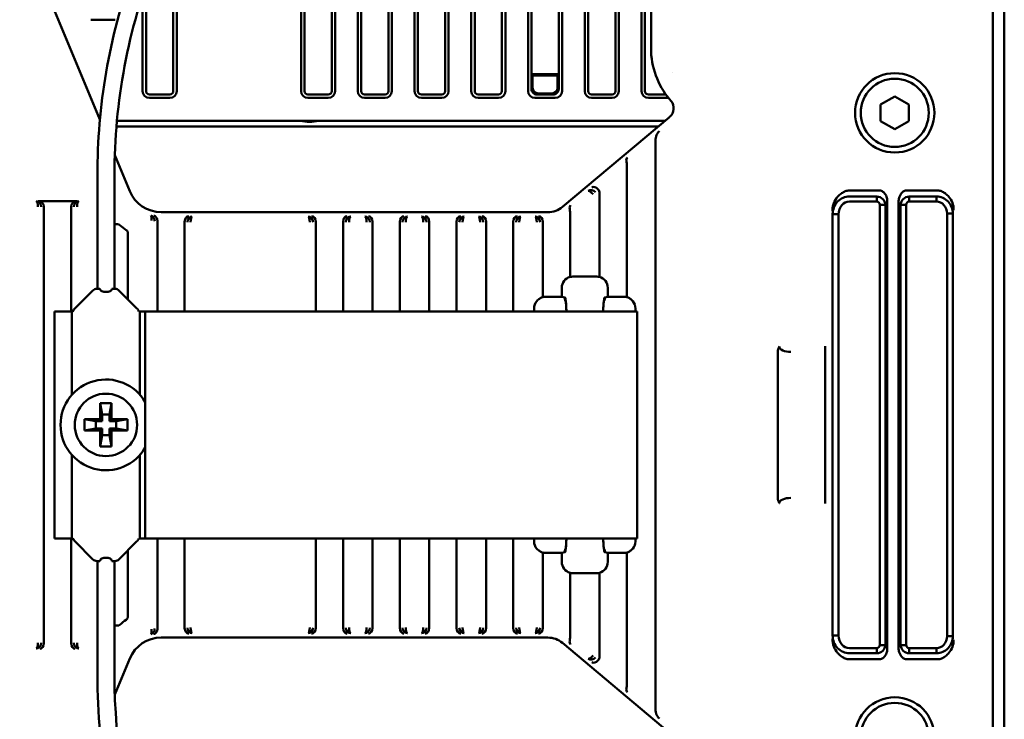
# Model space of a CAD drawing. Header units: millimetres. Extents: x 0 to 5104, y -184 to 1188.
# Tile 81 of 221: x 596 to 683, y 834 to 895. Entities that reach past the tile are written whole.
import ezdxf

# ---------------------------------------------------------------- set-up
doc = ezdxf.new("R2010")
doc.units = ezdxf.units.MM
doc.header["$LTSCALE"] = 2
doc.layers.add('Sichtbar (ISO)', color=7, linetype='Continuous', lineweight=50)

msp = doc.modelspace()

# ---------------------------------------------------------------- linework, layer by layer
at = {"layer": 'Sichtbar (ISO)'}
for p, q in [((683.13, 1106.68), (683.13, 611.58)), ((631.469, 888.94), (631.469, 983.679)), ((633.869, 980.375), (633.869, 888.94)), ((634.169, 979.963), (634.169, 888.94)), ((636.169, 888.94), (636.169, 959.111)), ((636.469, 888.94), (636.469, 957.979)), ((638.869, 956.11), (638.869, 888.94)), ((639.169, 956.24), (639.169, 888.94)), ((641.169, 888.94), (641.169, 954.398)), ((641.469, 890.44), (641.469, 953.955)), ((643.869, 890.44), (643.869, 953.51)), ((644.169, 888.94), (644.169, 953.758)), ((652.003, 950.194), (652.003, 892.716)), ((646.169, 947.135), (646.169, 888.94)), ((646.469, 941.465), (646.469, 888.94)), ((631.169, 888.94), (631.169, 940.473)), ((648.869, 938.314), (648.869, 888.94)), ((649.169, 938.516), (649.169, 888.94)), ((651.169, 888.94), (651.169, 938.344)), ((651.469, 888.94), (651.469, 938.102)), ((629.169, 933.06), (629.169, 888.94)), ((584.456, 932.066), (603.444, 886.448)), ((628.869, 932.414), (628.869, 888.94)), ((626.169, 888.94), (626.169, 927.7)), ((626.469, 888.94), (626.469, 928.163)), ((624.169, 924.814), (624.169, 888.94)), ((623.869, 924.403), (623.869, 888.94)), ((621.169, 888.94), (621.169, 920.829)), ((621.469, 888.94), (621.469, 921.221)), ((609.915, 903.965), (609.915, 888.94)), ((610.215, 904.558), (610.215, 888.94)), ((682.13, 819.797), (682.13, 899.262)), ((607.515, 898.288), (607.515, 888.94)), ((607.215, 897.397), (607.215, 888.94)), ((599.861, 895.24), (599.784, 895.24)), ((604.791, 895.24), (602.639, 895.24)), ((643.869, 890.44), (641.469, 890.44)), ((641.522, 890.388), (641.469, 890.44)), ((641.469, 889.139), (641.469, 890.44)), ((641.522, 890.388), (641.574, 890.335)), ((641.522, 890.388), (643.817, 890.388)), ((643.765, 890.335), (641.574, 890.335)), ((641.574, 889.244), (641.574, 890.335)), ((643.817, 890.388), (643.765, 890.335)), ((643.765, 889.244), (643.765, 890.335)), ((643.817, 890.388), (643.869, 890.44)), ((643.869, 889.139), (643.869, 890.44)), ((653.869, 890.548), (653.869, 890.548)), ((609.615, 888.64), (607.815, 888.64)), ((609.615, 888.34), (607.815, 888.34)), ((623.569, 888.64), (621.769, 888.64)), ((623.569, 888.34), (621.769, 888.34)), ((628.569, 888.64), (626.769, 888.64)), ((628.569, 888.34), (626.769, 888.34)), ((633.569, 888.64), (631.769, 888.64)), ((633.569, 888.34), (631.769, 888.34)), ((638.569, 888.64), (636.769, 888.64)), ((638.569, 888.34), (636.769, 888.34)), ((643.569, 888.34), (641.769, 888.34)), ((641.969, 888.64), (643.37, 888.64)), ((643.265, 888.745), (642.073, 888.745)), ((648.569, 888.64), (646.769, 888.64)), ((648.569, 888.34), (646.769, 888.34)), ((653.317, 888.64), (651.769, 888.64)), ((653.545, 888.34), (651.769, 888.34)), ((672.23, 887.751), (673.48, 888.473)), ((673.48, 888.473), (674.73, 887.751)), ((653.769, 888.071), (653.635, 888.231)), ((672.23, 886.308), (672.23, 887.751)), ((674.73, 887.751), (674.73, 886.308)), ((644.209, 878.745), (653.646, 886.663)), ((652.639, 885.819), (604.907, 885.819)), ((604.951, 886.319), (653.235, 886.319)), ((673.48, 885.586), (672.23, 886.308)), ((674.73, 886.308), (673.48, 885.586)), ((652.399, 884.469), (652.399, 834.59)), ((604.76, 883.287), (606.076, 880.123)), ((649.869, 870.792), (649.869, 882.392)), ((603.23, 871.53), (603.23, 881.53)), ((604.73, 871.53), (604.73, 881.53)), ((647.469, 879.961), (647.469, 872.574)), ((669.454, 880.19), (672.147, 880.19)), ((671.903, 879.663), (669.486, 879.663)), ((671.903, 879.663), (671.903, 879.213)), ((674.497, 880.19), (677.268, 880.19)), ((674.742, 879.213), (674.742, 879.663)), ((677.156, 879.663), (674.742, 879.663)), ((677.156, 879.213), (677.156, 879.663)), ((601.432, 879.257), (597.997, 879.257)), ((598.515, 878.762), (598.515, 840.297)), ((600.915, 869.53), (600.915, 878.762)), ((669.486, 879.213), (671.903, 879.213)), ((672.156, 840.128), (672.156, 878.931)), ((672.657, 878.931), (672.156, 878.931)), ((672.657, 878.931), (672.657, 840.128)), ((672.822, 879.286), (672.822, 839.773)), ((673.822, 839.773), (673.822, 879.286)), ((674.489, 878.931), (673.987, 878.931)), ((673.987, 840.128), (673.987, 878.931)), ((674.489, 878.931), (674.489, 840.128)), ((674.742, 879.213), (677.156, 879.213)), ((608.844, 878.277), (642.924, 878.277)), ((644.869, 872.574), (644.869, 878.197)), ((668.003, 840.958), (668.003, 878.101)), ((668.522, 878.101), (668.003, 878.101)), ((668.522, 878.101), (668.522, 840.958)), ((678.6, 878.15), (678.084, 878.15)), ((678.084, 840.909), (678.084, 878.15)), ((678.6, 878.15), (678.6, 840.909)), ((605.001, 877.222), (604.73, 877.222)), ((608.515, 877.434), (608.515, 869.53)), ((610.915, 869.53), (610.915, 877.421)), ((622.469, 877.421), (622.469, 869.53)), ((624.869, 869.53), (624.869, 877.421)), ((627.469, 877.421), (627.469, 869.53)), ((629.869, 869.53), (629.869, 877.421)), ((632.469, 877.421), (632.469, 869.53)), ((634.869, 869.53), (634.869, 877.421)), ((637.469, 877.421), (637.469, 869.53)), ((639.869, 869.53), (639.869, 877.421)), ((642.469, 877.421), (642.469, 870.792)), ((605.915, 870.595), (605.915, 876.438)), ((646.942, 872.595), (645.397, 872.595)), ((602.833, 871.383), (601.273, 869.822)), ((603.454, 871.53), (603.187, 871.53)), ((604.773, 871.53), (604.506, 871.53)), ((605.126, 871.383), (606.687, 869.822)), ((644.144, 870.813), (644.144, 871.614)), ((648.195, 871.614), (648.195, 870.813)), ((642.669, 870.813), (644.144, 870.813)), ((644.144, 870.813), (644.409, 870.76)), ((644.409, 870.76), (644.409, 870.759)), ((644.483, 870.446), (644.443, 870.525)), ((647.856, 870.446), (647.895, 870.525)), ((647.93, 870.76), (648.195, 870.813)), ((647.93, 870.76), (647.93, 870.759)), ((648.195, 870.813), (649.67, 870.813)), ((599.442, 869.53), (600.98, 869.53)), ((599.442, 849.53), (599.442, 869.53)), ((600.98, 869.53), (600.98, 869.53)), ((600.98, 862.175), (600.98, 869.53)), ((600.98, 869.53), (601.07, 869.53)), ((606.89, 869.53), (606.89, 869.53)), ((606.89, 869.53), (606.98, 869.53)), ((606.98, 869.53), (607.442, 869.53)), ((606.98, 869.53), (606.98, 869.53)), ((606.98, 869.53), (606.98, 862.175)), ((607.442, 849.53), (607.442, 869.53)), ((607.442, 869.53), (612.89, 869.53)), ((612.89, 869.53), (613.82, 869.53)), ((613.82, 869.53), (616.077, 869.53)), ((632.808, 869.53), (616.077, 869.53)), ((632.808, 869.53), (635.065, 869.53)), ((635.065, 869.53), (635.995, 869.53)), ((635.995, 869.53), (640.178, 869.53)), ((640.178, 869.53), (640.92, 869.53)), ((641.846, 869.53), (640.92, 869.53)), ((641.704, 869.796), (641.704, 869.53)), ((641.846, 869.53), (645.554, 869.53)), ((646.666, 869.53), (645.554, 869.53)), ((646.666, 869.53), (650.651, 869.53)), ((650.635, 869.796), (650.635, 869.53)), ((650.784, 869.53), (650.651, 869.53)), ((650.784, 869.53), (650.784, 849.53)), ((663.171, 865.921), (663.171, 853.138)), ((667.36, 865.615), (667.36, 853.444)), ((603.48, 860.03), (603.48, 861.43)), ((603.48, 861.43), (604.48, 861.43)), ((603.48, 861.43), (603.656, 860.43)), ((604.48, 861.43), (604.304, 860.43)), ((604.48, 861.43), (604.48, 860.03)), ((602.08, 859.03), (602.08, 860.03)), ((602.08, 860.03), (603.48, 860.03)), ((602.08, 860.03), (603.08, 859.853)), ((603.656, 859.853), (603.08, 859.853)), ((603.08, 859.853), (603.08, 859.206)), ((603.656, 859.853), (603.48, 860.03)), ((603.656, 860.43), (604.304, 860.43)), ((603.656, 859.853), (603.656, 860.43)), ((604.304, 860.43), (604.304, 859.853)), ((604.48, 860.03), (604.304, 859.853)), ((604.88, 859.853), (604.304, 859.853)), ((604.48, 860.03), (605.88, 860.03)), ((605.88, 860.03), (604.88, 859.853)), ((604.88, 859.206), (604.88, 859.853)), ((605.88, 860.03), (605.88, 859.03)), ((602.08, 859.03), (603.08, 859.206)), ((603.48, 859.03), (602.08, 859.03)), ((603.08, 859.206), (603.656, 859.206)), ((603.48, 859.03), (603.656, 859.206)), ((603.48, 857.63), (603.48, 859.03)), ((603.656, 858.63), (603.656, 859.206)), ((604.304, 859.206), (604.48, 859.03)), ((604.304, 859.206), (604.88, 859.206)), ((604.304, 859.206), (604.304, 858.63)), ((604.48, 859.03), (604.48, 857.63)), ((605.88, 859.03), (604.48, 859.03)), ((605.88, 859.03), (604.88, 859.206)), ((603.48, 857.63), (603.656, 858.63)), ((604.304, 858.63), (603.656, 858.63)), ((604.48, 857.63), (604.304, 858.63)), ((604.48, 857.63), (603.48, 857.63)), ((600.98, 849.53), (600.98, 856.884)), ((606.98, 856.884), (606.98, 849.53)), ((600.98, 849.53), (599.442, 849.53)), ((600.915, 840.297), (600.915, 849.53)), ((600.98, 849.53), (601.07, 849.53)), ((606.89, 849.53), (606.98, 849.53)), ((607.442, 849.53), (606.98, 849.53)), ((607.442, 849.53), (612.89, 849.53)), ((608.515, 849.53), (608.515, 841.625)), ((610.915, 841.639), (610.915, 849.53)), ((613.82, 849.53), (612.89, 849.53)), ((613.82, 849.53), (616.077, 849.53)), ((632.808, 849.53), (616.077, 849.53)), ((622.469, 849.53), (622.469, 841.639)), ((624.869, 841.639), (624.869, 849.53)), ((627.469, 849.53), (627.469, 841.639)), ((629.869, 841.639), (629.869, 849.53)), ((632.469, 849.53), (632.469, 841.639)), ((632.808, 849.53), (635.065, 849.53)), ((634.869, 841.639), (634.869, 849.53)), ((635.995, 849.53), (635.065, 849.53)), ((635.995, 849.53), (640.178, 849.53)), ((637.469, 849.53), (637.469, 841.639)), ((639.869, 841.639), (639.869, 849.53)), ((640.92, 849.53), (640.178, 849.53)), ((641.846, 849.53), (640.92, 849.53)), ((641.704, 849.53), (641.704, 849.264)), ((641.846, 849.53), (645.554, 849.53)), ((646.666, 849.53), (645.554, 849.53)), ((646.666, 849.53), (650.651, 849.53)), ((650.635, 849.53), (650.635, 849.264)), ((650.784, 849.53), (650.651, 849.53)), ((602.833, 847.676), (601.273, 849.237)), ((605.126, 847.676), (606.687, 849.237)), ((605.915, 842.621), (605.915, 848.464)), ((644.443, 848.534), (644.483, 848.613)), ((647.895, 848.534), (647.856, 848.613)), ((603.454, 847.53), (603.187, 847.53)), ((603.23, 847.53), (603.23, 837.53)), ((604.773, 847.53), (604.506, 847.53)), ((604.73, 847.53), (604.73, 837.53)), ((642.469, 841.639), (642.469, 848.267)), ((642.669, 848.247), (644.144, 848.247)), ((644.144, 848.247), (644.409, 848.299)), ((644.144, 847.445), (644.144, 848.247)), ((644.409, 848.299), (644.409, 848.3)), ((647.93, 848.299), (647.93, 848.3)), ((648.195, 848.247), (647.93, 848.299)), ((648.195, 848.247), (649.67, 848.247)), ((648.195, 848.247), (648.195, 847.445)), ((649.869, 848.267), (649.869, 836.667)), ((644.869, 846.485), (644.869, 840.863)), ((646.942, 846.464), (645.397, 846.464)), ((647.469, 839.098), (647.469, 846.485)), ((605.001, 841.837), (604.73, 841.837)), ((642.924, 840.782), (608.844, 840.782)), ((668.003, 840.958), (668.522, 840.958)), ((678.084, 840.909), (678.6, 840.909)), ((653.646, 832.396), (644.209, 840.314)), ((671.903, 839.846), (669.486, 839.846)), ((671.903, 839.846), (671.903, 839.396)), ((672.156, 840.128), (672.657, 840.128)), ((673.987, 840.128), (674.489, 840.128)), ((677.156, 839.846), (674.742, 839.846)), ((674.742, 839.396), (674.742, 839.846)), ((677.156, 839.396), (677.156, 839.846)), ((604.759, 835.772), (606.076, 838.936)), ((672.147, 838.869), (669.454, 838.869)), ((669.486, 839.396), (671.903, 839.396)), ((677.268, 838.869), (674.497, 838.869)), ((674.742, 839.396), (677.156, 839.396))]:
    msp.add_line(p, q, dxfattribs=at)
for centre, radius in [((673.48, 887.03), 3.495), ((673.48, 887.03), 3), ((603.98, 859.53), 2.75), ((673.48, 832.03), 3.495), ((673.48, 832.03), 3)]:
    msp.add_circle(centre, radius, dxfattribs=at)
for centre, radius, start, end in [((658.98, 892.716), 6.977, 180, 220), ((607.815, 888.94), 0.6, 180, 270), ((607.815, 888.94), 0.3, 180, 270), ((609.615, 888.94), 0.3, 270, 0), ((609.615, 888.94), 0.6, 270, 0), ((621.769, 888.94), 0.6, 180, 270), ((621.769, 888.94), 0.3, 180, 270), ((623.569, 888.94), 0.3, 270, 0), ((623.569, 888.94), 0.6, 270, 0), ((626.769, 888.94), 0.6, 180, 270), ((626.769, 888.94), 0.3, 180, 270), ((628.569, 888.94), 0.3, 270, 0), ((628.569, 888.94), 0.6, 270, 0), ((631.769, 888.94), 0.6, 180, 270), ((631.769, 888.94), 0.3, 180, 270), ((633.569, 888.94), 0.3, 270, 0), ((633.569, 888.94), 0.6, 270, 0), ((636.769, 888.94), 0.6, 180, 270), ((636.769, 888.94), 0.3, 180, 270), ((638.569, 888.94), 0.3, 270, 0), ((638.569, 888.94), 0.6, 270, 0), ((641.769, 888.94), 0.6, 180, 270), ((643.569, 888.94), 0.6, 270, 0), ((646.769, 888.94), 0.6, 180, 270), ((646.769, 888.94), 0.3, 180, 270), ((648.569, 888.94), 0.3, 270, 0), ((648.569, 888.94), 0.6, 270, 0), ((651.769, 888.94), 0.6, 180, 270), ((651.769, 888.94), 0.3, 180, 270), ((621.915, 890.746), 4.5, 259.71299, 280.28701), ((605.001, 876.922), 0.3, 47.83087, 90.00097), ((603.187, 871.03), 0.5, 90, 135), ((604.773, 871.03), 0.5, 45, 90), ((601.98, 869.115), 1, 135, 155.5302), ((605.98, 869.115), 1, 24.4698, 45), ((603.98, 859.53), 4, 30.04185, 329.95815), ((601.98, 849.944), 1, 204.4698, 225), ((605.98, 849.944), 1, 315, 335.5302), ((603.187, 848.03), 0.5, 225, 270), ((604.773, 848.03), 0.5, 270, 315), ((605.001, 842.137), 0.3, 269.99904, 312.13485)]:
    msp.add_arc(centre, radius, start, end, dxfattribs=at)
for centre, major_axis, ratio, start_param, end_param in [((642.075, 889.246), (0.355, 0.355), 0.997265, 2.357564, 3.925621), ((643.264, 889.246), (-0.355, 0.355), 0.997265, 2.357564, 3.925621), ((641.998, 889.168), (0.489, 0.218), 0.924938, 2.750948, 3.165748), ((641.998, 889.168), (0.218, 0.489), 0.924938, 3.117437, 3.532237), ((643.341, 889.168), (-0.218, 0.489), 0.924938, 2.750948, 3.165748), ((643.341, 889.168), (-0.489, 0.218), 0.924938, 3.117437, 3.532237), ((653.002, 887.429), (-0.997, 0.087), 0.998783, 2.356803, 3.926382), ((652.381, 884.454), (0, -0.653), 0.026737, 1.593255, 1.848863), ((650.239, 882.703), (0.303, -0.398), 0.695312, 3.209244, 4.105511), ((649.716, 882.264), (-0.031, -0.665), 0.225029, 1.775348, 2.414971), ((647.099, 880.068), (-0.337, 0.37), 0.658636, 4.685596, 6.221486), ((608.847, 881.279), (1.666, 2.498), 0.99912, 2.553816, 3.729369), ((646.794, 879.766), (-0.342, 0.365), 0.814732, 4.681125, 6.217015), ((646.794, 879.766), (-0.325, 0.38), 0.263677, 4.709779, 6.245669), ((646.947, 879.917), (0.387, 0.383), 0.918727, 5.546028, 6.229599), ((671.994, 879.167), (-0.399, -0.86), 0.84361, 2.073745, 2.468047), ((674.65, 879.167), (-0.399, 0.86), 0.84361, 0.673546, 1.067847), ((597.839, 878.739), (0.036, -0.499), 0.868941, 1.523445, 3.059335), ((597.839, 878.739), (0.006, -0.5), 0.295822, 1.567447, 3.103337), ((597.992, 878.757), (0.52, 0.059), 0.955772, 6.174447, 7.73504), ((601.438, 878.757), (0.52, -0.059), 0.955772, 1.689738, 3.250331), ((601.59, 878.739), (0.036, 0.499), 0.868941, 0.082258, 1.618147), ((601.59, 878.739), (0.006, 0.5), 0.295822, 0.038256, 1.574146), ((645.239, 878.507), (0.303, -0.398), 0.695312, 3.209244, 4.105511), ((611.285, 877.433), (-0.028, -0.5), 0.738556, 3.218517, 4.754407), ((611.59, 877.398), (-0.036, -0.499), 0.868941, 3.22385, 4.75974), ((611.59, 877.398), (0.006, 0.5), 0.295822, 0.038256, 1.574146), ((621.794, 877.398), (-0.006, 0.5), 0.295822, 4.70904, 6.244929), ((621.794, 877.398), (-0.036, 0.499), 0.868941, 4.665038, 6.200928), ((622.099, 877.433), (-0.028, 0.5), 0.738556, 4.670371, 6.206261), ((625.239, 877.433), (-0.028, -0.5), 0.738556, 3.218517, 4.754407), ((625.545, 877.398), (-0.036, -0.499), 0.868941, 3.22385, 4.75974), ((625.545, 877.398), (0.006, 0.5), 0.295822, 0.038256, 1.574146), ((626.794, 877.398), (-0.006, 0.5), 0.295822, 4.70904, 6.244929), ((626.794, 877.398), (-0.036, 0.499), 0.868941, 4.665038, 6.200928), ((627.099, 877.433), (-0.028, 0.5), 0.738556, 4.670371, 6.206261), ((630.239, 877.433), (-0.028, -0.5), 0.738556, 3.218517, 4.754407), ((630.545, 877.398), (-0.036, -0.499), 0.868941, 3.22385, 4.75974), ((630.545, 877.398), (0.006, 0.5), 0.295822, 0.038256, 1.574146), ((631.794, 877.398), (-0.006, 0.5), 0.295822, 4.70904, 6.244929), ((631.794, 877.398), (-0.036, 0.499), 0.868941, 4.665038, 6.200928), ((632.099, 877.433), (-0.028, 0.5), 0.738556, 4.670371, 6.206261), ((635.239, 877.433), (-0.028, -0.5), 0.738556, 3.218517, 4.754407), ((635.545, 877.398), (0.036, 0.499), 0.868941, 0.082258, 1.618147), ((635.545, 877.398), (0.006, 0.5), 0.295822, 0.038256, 1.574146), ((636.794, 877.398), (-0.006, 0.5), 0.295822, 4.70904, 6.244929), ((636.794, 877.398), (-0.036, 0.499), 0.868941, 4.665038, 6.200928), ((637.099, 877.433), (-0.028, 0.5), 0.738556, 4.670371, 6.206261), ((640.239, 877.433), (-0.028, -0.5), 0.738556, 3.218517, 4.754407), ((640.545, 877.398), (0.036, 0.499), 0.868941, 0.082258, 1.618147), ((640.545, 877.398), (0.006, 0.5), 0.295822, 0.038256, 1.574146), ((641.794, 877.398), (-0.006, 0.5), 0.295822, 4.70904, 6.244929), ((641.794, 877.398), (-0.036, 0.499), 0.868941, 4.665038, 6.200928), ((642.099, 877.433), (-0.028, 0.5), 0.738556, 4.670371, 6.206261), ((642.924, 880.278), (0.685, -1.881), 0.99931, 5.934341, 6.632029), ((644.716, 878.068), (-0.031, -0.665), 0.225029, 1.775348, 2.414971), ((608.654, 877.432), (-0.001, 0.477), 0.291322, 1.496337, 1.565405), ((611.438, 877.415), (0.52, -0.059), 0.955772, 3.225628, 3.250331), ((621.947, 877.415), (0.52, 0.059), 0.955772, 6.174447, 6.19915), ((625.392, 877.415), (0.52, -0.059), 0.955772, 3.225628, 3.250331), ((626.947, 877.415), (0.52, 0.059), 0.955772, 6.174447, 6.19915), ((630.392, 877.415), (0.52, -0.059), 0.955772, 3.225628, 3.250331), ((631.947, 877.415), (0.52, 0.059), 0.955772, 6.174447, 6.19915), ((635.392, 877.415), (0.52, -0.059), 0.955772, 3.225628, 3.250331), ((636.947, 877.415), (0.52, 0.059), 0.955772, 6.174447, 6.19915), ((640.392, 877.415), (0.52, -0.059), 0.955772, 3.225628, 3.250331), ((641.947, 877.415), (0.52, 0.059), 0.955772, 6.174447, 6.19915), ((645.147, 871.613), (-0.985, 0.196), 0.996044, 5.189295, 6.479353), ((645.259, 871.59), (-1.401, 0.164), 0.706424, 4.900802, 5.075534), ((645.397, 872.601), (-0.3, 0), 0.017455, 0.975834, 1.570796), ((646.942, 872.601), (0.3, 0), 0.017455, 4.712389, 5.307351), ((647.08, 871.59), (1.401, 0.164), 0.706424, 1.207651, 1.382384), ((647.191, 871.613), (0.985, 0.196), 0.996044, 6.087018, 7.377075), ((642.704, 869.795), (-0.895, 0.447), 0.999239, 6.042465, 6.746407), ((642.649, 869.823), (-0.217, -0.983), 0.886735, 3.586562, 3.872425), ((642.669, 869.812), (-0.895, 0.447), 0.999239, 5.176219, 5.376968), ((645.069, 870.839), (-0.66, -0.232), 0.999826, 6.047771, 6.409736), ((644.406, 869.06), (0, 1.7), 0.087489, 4.99232, 6.265732), ((645.108, 870.76), (0.425, 0.557), 0.999127, 2.224402, 2.705581), ((645.108, 870.76), (0.425, 0.557), 0.999127, 2.722025, 2.722963), ((647.933, 869.06), (0, 1.7), 0.087489, 0.017453, 1.290865), ((647.23, 870.76), (0.425, -0.557), 0.999127, 0.418629, 0.419568), ((647.23, 870.76), (0.425, -0.557), 0.999127, 0.436012, 0.91719), ((647.27, 870.839), (0.66, -0.232), 0.999826, 6.156634, 6.518599), ((649.669, 869.812), (0.895, 0.447), 0.999239, 0.906217, 1.106966), ((649.69, 869.823), (-0.217, 0.983), 0.886735, 5.552353, 5.838216), ((649.634, 869.795), (0.895, 0.447), 0.999239, 5.819964, 6.523906), ((664.378, 866.471), (1.06, 0.056), 0.470866, 3.104531, 4.638358), ((664.378, 852.588), (-1.06, 0.056), 0.470866, 4.78642, 6.320247), ((642.704, 849.264), (-0.895, -0.447), 0.999239, 5.819964, 6.523906), ((644.406, 849.999), (0, 1.7), 0.087489, 3.159046, 4.432543), ((647.933, 849.999), (0, 1.7), 0.087489, 1.850643, 3.124139), ((649.634, 849.264), (0.895, -0.447), 0.999239, 6.042465, 6.746407), ((645.069, 848.22), (0.66, -0.232), 0.999826, 3.015042, 3.377007), ((645.108, 848.299), (-0.425, 0.557), 0.999127, 0.435924, 0.91719), ((645.108, 848.299), (-0.425, 0.557), 0.999127, 0.418577, 0.419489), ((647.23, 848.299), (-0.425, -0.557), 0.999127, 2.722104, 2.723016), ((647.23, 848.299), (-0.425, -0.557), 0.999127, 2.224402, 2.705669), ((647.27, 848.22), (-0.66, -0.232), 0.999826, 2.906179, 3.268144), ((642.649, 849.236), (0.217, -0.983), 0.886735, 5.552353, 5.838216), ((642.669, 849.247), (-0.895, -0.447), 0.999239, 0.906217, 1.106966), ((649.669, 849.247), (0.895, -0.447), 0.999239, 5.176219, 5.376968), ((649.69, 849.236), (0.217, 0.983), 0.886735, 3.586562, 3.872425), ((645.147, 847.446), (-0.985, -0.196), 0.996044, 6.087018, 7.377075), ((647.191, 847.446), (0.985, -0.196), 0.996044, 5.189295, 6.479353), ((645.259, 847.469), (-1.401, -0.164), 0.706424, 1.207651, 1.382384), ((645.397, 846.459), (0.3, 0), 0.017455, 1.570796, 2.165759), ((646.942, 846.459), (-0.3, 0), 0.017455, 4.117426, 4.712389), ((647.08, 847.469), (1.401, -0.164), 0.706424, 4.900802, 5.075534), ((606.325, 840.933), (2.12, 1.739), 0.538595, 1.39567, 1.660333), ((608.654, 841.627), (-0.001, -0.477), 0.291322, 4.71778, 4.786848), ((611.438, 841.644), (-0.52, -0.059), 0.955772, 6.174447, 6.19915), ((611.285, 841.626), (0.028, -0.5), 0.738556, 4.670371, 6.206261), ((611.59, 841.661), (0.036, -0.499), 0.868941, 4.665038, 6.200928), ((611.59, 841.661), (0.006, -0.5), 0.295822, 4.70904, 6.244929), ((621.794, 841.661), (-0.006, -0.5), 0.295822, 0.038256, 1.574146), ((621.794, 841.661), (-0.036, -0.499), 0.868941, 0.082258, 1.618147), ((622.099, 841.626), (-0.028, -0.5), 0.738556, 0.076924, 1.612814), ((621.947, 841.644), (0.52, -0.059), 0.955772, 0.084036, 0.108738), ((625.392, 841.644), (-0.52, -0.059), 0.955772, 6.174447, 6.19915), ((625.239, 841.626), (0.028, -0.5), 0.738556, 4.670371, 6.206261), ((625.545, 841.661), (0.036, -0.499), 0.868941, 4.665038, 6.200928), ((625.545, 841.661), (0.006, -0.5), 0.295822, 4.70904, 6.244929), ((626.794, 841.661), (-0.006, -0.5), 0.295822, 0.038256, 1.574146), ((626.794, 841.661), (0.036, 0.499), 0.868941, 3.22385, 4.75974), ((627.099, 841.626), (-0.028, -0.5), 0.738556, 0.076924, 1.612814), ((626.947, 841.644), (0.52, -0.059), 0.955772, 0.084036, 0.108738), ((630.392, 841.644), (-0.52, -0.059), 0.955772, 6.174447, 6.19915), ((630.239, 841.626), (0.028, -0.5), 0.738556, 4.670371, 6.206261), ((630.545, 841.661), (0.036, -0.499), 0.868941, 4.665038, 6.200928), ((630.545, 841.661), (0.006, -0.5), 0.295822, 4.70904, 6.244929), ((631.794, 841.661), (-0.006, -0.5), 0.295822, 0.038256, 1.574146), ((631.794, 841.661), (0.036, 0.499), 0.868941, 3.22385, 4.75974), ((632.099, 841.626), (-0.028, -0.5), 0.738556, 0.076924, 1.612814), ((631.947, 841.644), (0.52, -0.059), 0.955772, 0.084036, 0.108738), ((635.392, 841.644), (0.52, 0.059), 0.955772, 3.032854, 3.057557), ((635.239, 841.626), (-0.028, 0.5), 0.738556, 1.528779, 3.064668), ((635.545, 841.661), (-0.036, 0.499), 0.868941, 1.523445, 3.059335), ((635.545, 841.661), (-0.006, 0.5), 0.295822, 1.567447, 3.103337), ((636.794, 841.661), (-0.006, -0.5), 0.295822, 0.038256, 1.574146), ((636.794, 841.661), (0.036, 0.499), 0.868941, 3.22385, 4.75974), ((637.099, 841.626), (-0.028, -0.5), 0.738556, 0.076924, 1.612814), ((636.947, 841.644), (-0.52, 0.059), 0.955772, 3.225628, 3.250331), ((640.392, 841.644), (-0.52, -0.059), 0.955772, 6.174447, 6.19915), ((640.239, 841.626), (-0.028, 0.5), 0.738556, 1.528779, 3.064668), ((640.545, 841.661), (0.036, -0.499), 0.868941, 4.665038, 6.200928), ((640.545, 841.661), (0.006, -0.5), 0.295822, 4.70904, 6.244929), ((641.794, 841.661), (-0.006, -0.5), 0.295822, 0.038256, 1.574146), ((641.794, 841.661), (-0.036, -0.499), 0.868941, 0.082258, 1.618147), ((642.099, 841.626), (-0.028, -0.5), 0.738556, 0.076924, 1.612814), ((641.947, 841.644), (-0.52, 0.059), 0.955772, 3.225628, 3.250331), ((608.847, 837.78), (1.666, -2.498), 0.99912, 2.553816, 3.729369), ((642.924, 838.781), (0.685, 1.881), 0.99931, 5.934341, 6.632029), ((644.716, 840.991), (-0.031, 0.665), 0.225029, 3.868214, 4.507837), ((597.839, 840.32), (0.006, 0.5), 0.295822, 3.179849, 4.715738), ((597.839, 840.32), (0.036, 0.499), 0.868941, 3.22385, 4.75974), ((598.145, 840.285), (0.028, 0.5), 0.738556, 3.218517, 4.754407), ((597.992, 840.302), (0.52, -0.059), 0.955772, 0.084036, 0.108738), ((601.438, 840.302), (0.52, 0.059), 0.955772, 3.032854, 3.057557), ((601.285, 840.285), (-0.028, 0.5), 0.738556, 1.528779, 3.064668), ((601.59, 840.32), (-0.036, 0.499), 0.868941, 1.523445, 3.059335), ((601.59, 840.32), (-0.006, 0.5), 0.295822, 1.567447, 3.103337), ((645.239, 840.552), (-0.303, -0.398), 0.695312, 5.319267, 6.215534), ((671.994, 839.892), (-0.399, 0.86), 0.84361, 3.815138, 4.20944), ((674.65, 839.892), (-0.399, -0.86), 0.84361, 5.215338, 5.60964), ((646.794, 839.293), (0.325, 0.38), 0.263677, 3.179109, 4.714999), ((646.794, 839.293), (0.342, 0.365), 0.814732, 3.207763, 4.743653), ((646.947, 839.142), (0.387, -0.383), 0.918727, 0.053586, 0.737157), ((647.099, 838.991), (0.337, 0.37), 0.658636, 3.203292, 4.739182), ((650.239, 836.357), (-0.303, -0.398), 0.695312, 5.319267, 6.215534), ((649.716, 836.795), (-0.031, 0.665), 0.225029, 3.868214, 4.507837), ((652.381, 834.605), (0, 0.653), 0.026737, 4.434322, 4.68993)]:
    msp.add_ellipse(centre, major_axis=major_axis, ratio=ratio, start_param=start_param, end_param=end_param, dxfattribs=at)
for points, knots in [([(614.652, 970.918), (618.482, 967.088), (622.147, 963.026), (627.41, 955.326), (629.336, 951.791), (630.891, 946.28), (631.193, 944.44), (631.292, 940.283), (630.917, 937.934), (629.525, 933.626), (628.542, 931.612), (625.732, 926.843), (623.727, 924.171), (616.684, 914.968), (611.445, 908.198), (605.923, 894.478), (604.73, 887.935), (604.73, 881.53)], [0, 0, 0, 0, 1.62484, 1.62484, 2.803947, 2.803947, 3.364262, 3.364262, 4.079602, 4.079602, 4.76763, 4.76763, 5.797829, 5.797829, 8.341446, 8.341446, 10.263124, 10.263124, 10.263124, 10.263124]), ([(603.23, 881.53), (603.23, 887.582), (604.248, 893.746), (608.124, 904.345), (610.739, 908.986), (617.224, 918.423), (621.323, 923.117), (625.802, 929.857), (626.803, 931.534), (628.549, 935.261), (629.251, 937.366), (629.906, 941.967), (629.736, 944.535), (628.632, 948.959), (627.855, 950.906), (625.622, 955.331), (624.01, 957.762), (619.635, 963.542), (616.675, 966.774), (613.592, 969.857)], [0, 0, 0, 0, 1.81578, 1.81578, 3.402866, 3.402866, 5.310694, 5.310694, 5.915557, 5.915557, 6.593005, 6.593005, 7.356161, 7.356161, 7.98271, 7.98271, 8.852062, 8.852062, 10.160016, 10.160016, 10.160016, 10.160016]), ([(641.514, 888.94), (641.526, 888.915), (641.54, 888.891), (641.575, 888.841), (641.596, 888.815), (641.645, 888.766), (641.671, 888.745), (641.721, 888.71), (641.745, 888.697), (641.769, 888.685)], [0.17842525, 0.17842525, 0.17842525, 0.17842525, 0.18705556, 0.18705556, 0.19729848, 0.19729848, 0.20754833, 0.20754833, 0.21605379, 0.21605379, 0.21605379, 0.21605379]), ([(643.825, 888.94), (643.813, 888.916), (643.799, 888.892), (643.765, 888.842), (643.743, 888.816), (643.695, 888.767), (643.669, 888.745), (643.618, 888.711), (643.594, 888.697), (643.569, 888.685)], [-0.21605379, -0.21605379, -0.21605379, -0.21605379, -0.20754833, -0.20754833, -0.19729848, -0.19729848, -0.18705556, -0.18705556, -0.17842525, -0.17842525, -0.17842525, -0.17842525]), ([(652.739, 885.407), (652.614, 885.297), (652.501, 885.128), (652.424, 884.883), (652.407, 884.801), (652.399, 884.688), (652.398, 884.661), (652.398, 884.634)], [-0.37915808, -0.37915808, -0.37915808, -0.37915808, -0.31783472, -0.31783472, -0.29283407, -0.29283407, -0.28493708, -0.28493708, -0.28493708, -0.28493708]), ([(668.447, 879.629), (668.302, 879.471), (668.183, 879.283), (668.062, 878.959), (668.033, 878.849), (667.995, 878.623), (667.986, 878.509), (667.986, 878.393), (667.986, 878.391), (667.986, 878.389)], [0, 0, 0, 0, 0.0645389, 0.0645389, 0.0966847, 0.0966847, 0.1286831, 0.1286831, 0.1292825, 0.1292825, 0.1292825, 0.1292825]), ([(669.486, 879.663), (669.097, 879.663), (668.714, 879.493), (668.165, 878.915), (668.004, 878.511), (668.003, 878.101)], [0, 0, 0, 0, 0.5, 0.5, 1, 1, 1, 1]), ([(668.758, 879.912), (668.772, 879.922), (668.785, 879.932), (668.898, 880.013), (669.001, 880.073), (669.218, 880.161), (669.331, 880.19), (669.454, 880.19)], [-0.41726451, -0.41726451, -0.41726451, -0.41726451, -0.41207496, -0.41207496, -0.3749529, -0.3749529, -0.33783085, -0.33783085, -0.33783085, -0.33783085]), ([(672.657, 878.931), (672.642, 879.118), (672.555, 879.299), (672.28, 879.566), (672.094, 879.65), (671.903, 879.663)], [0, 0, 0, 0, 0.5, 0.5, 1, 1, 1, 1]), ([(672.147, 880.19), (672.203, 880.19), (672.255, 880.179), (672.352, 880.141), (672.398, 880.114), (672.525, 880.014), (672.598, 879.925), (672.694, 879.771), (672.73, 879.701), (672.759, 879.629)], [0.27731251, 0.27731251, 0.27731251, 0.27731251, 0.29399914, 0.29399914, 0.31068578, 0.31068578, 0.34405905, 0.34405905, 0.36614823, 0.36614823, 0.36614823, 0.36614823]), ([(673.886, 879.629), (673.918, 879.71), (673.959, 879.788), (674.061, 879.943), (674.132, 880.026), (674.256, 880.119), (674.3, 880.145), (674.394, 880.18), (674.444, 880.19), (674.497, 880.19)], [0.44188471, 0.44188471, 0.44188471, 0.44188471, 0.46673739, 0.46673739, 0.49854383, 0.49854383, 0.51444706, 0.51444706, 0.53035028, 0.53035028, 0.53035028, 0.53035028]), ([(674.742, 879.663), (674.551, 879.65), (674.365, 879.566), (674.09, 879.299), (674.002, 879.118), (673.987, 878.931)], [0, 0, 0, 0, 0.5, 0.5, 1, 1, 1, 1]), ([(678.6, 878.15), (678.593, 878.549), (678.435, 878.936), (677.904, 879.493), (677.535, 879.658), (677.156, 879.663)], [0, 0, 0, 0, 0.5, 0.5, 1, 1, 1, 1]), ([(677.268, 880.19), (677.39, 880.19), (677.501, 880.162), (677.712, 880.074), (677.812, 880.014), (677.926, 879.93), (677.943, 879.917), (677.959, 879.904)], [-0.3330438, -0.3330438, -0.3330438, -0.3330438, -0.29648835, -0.29648835, -0.2599329, -0.2599329, -0.25339979, -0.25339979, -0.25339979, -0.25339979]), ([(678.666, 878.464), (678.666, 878.466), (678.666, 878.468), (678.668, 878.697), (678.633, 878.908), (678.491, 879.297), (678.385, 879.474), (678.248, 879.629)], [-0.0005912, -0.0005912, -0.0005912, -0.0005912, 0, 0, 0.0685118, 0.0685118, 0.1377867, 0.1377867, 0.1377867, 0.1377867]), ([(668.522, 878.101), (668.521, 878.394), (668.625, 878.683), (668.982, 879.094), (669.232, 879.214), (669.486, 879.213)], [0, 0, 0, 0, 0.5, 0.5, 1, 1, 1, 1]), ([(671.903, 879.213), (671.972, 879.213), (672.037, 879.184), (672.129, 879.081), (672.156, 879.009), (672.156, 878.931)], [0, 0, 0, 0, 0.5, 0.5, 1, 1, 1, 1]), ([(674.489, 878.931), (674.489, 879.009), (674.515, 879.081), (674.607, 879.184), (674.672, 879.213), (674.742, 879.213)], [0, 0, 0, 0, 0.5, 0.5, 1, 1, 1, 1]), ([(677.156, 879.213), (677.405, 879.214), (677.645, 879.101), (677.986, 878.71), (678.085, 878.435), (678.084, 878.15)], [0, 0, 0, 0, 0.5, 0.5, 1, 1, 1, 1]), ([(607.996, 877.532), (608.003, 877.582), (608.007, 877.632), (608.009, 877.678), (608.015, 877.839), (607.99, 877.951), (607.946, 877.968)], [0, 0, 0, 0, 0.2202878, 0.2202878, 0.2202878, 1, 1, 1, 1]), ([(607.947, 877.968), (607.963, 877.964), (607.979, 877.958), (607.994, 877.952), (608.041, 877.934), (608.085, 877.905), (608.123, 877.869), (608.156, 877.839), (608.185, 877.802), (608.209, 877.76), (608.231, 877.722), (608.248, 877.679), (608.259, 877.633), (608.271, 877.585), (608.276, 877.534), (608.275, 877.484)], [0.0013197, 0.0013197, 0.0013197, 0.0013197, 0.0865108, 0.0865108, 0.0865108, 0.3476755, 0.3476755, 0.3476755, 0.5709409, 0.5709409, 0.5709409, 0.7793409, 0.7793409, 0.7793409, 1, 1, 1, 1]), ([(608.212, 877.96), (608.212, 877.96), (608.213, 877.96), (608.25, 877.952), (608.285, 877.938), (608.355, 877.891), (608.39, 877.857), (608.448, 877.771), (608.473, 877.72), (608.499, 877.63), (608.506, 877.598), (608.514, 877.532), (608.516, 877.5), (608.515, 877.467)], [-0.0814866, -0.0814866, -0.0814866, -0.0814866, -0.0812367, -0.0812367, -0.06198605, -0.06198605, -0.04093382, -0.04093382, -0.02048716, -0.02048716, -0.00983348, -0.00983348, 0, 0, 0, 0]), ([(605.915, 876.438), (605.915, 876.463), (605.912, 876.488), (605.899, 876.537), (605.889, 876.562), (605.864, 876.608), (605.848, 876.629), (605.813, 876.668), (605.793, 876.685), (605.772, 876.699)], [-0.03106482, -0.03106482, -0.03106482, -0.03106482, -0.02354656, -0.02354656, -0.01571328, -0.01571328, -0.00775055, -0.00775055, 0, 0, 0, 0]), ([(645.11, 872.594), (645.116, 872.594), (645.122, 872.594), (645.149, 872.595), (645.175, 872.596), (645.212, 872.596), (645.22, 872.596), (645.229, 872.596)], [-0.17782337, -0.17782337, -0.17782337, -0.17782337, -0.17262701, -0.17262701, -0.16132293, -0.16132293, -0.15827632, -0.15827632, -0.15827632, -0.15827632]), ([(647.11, 872.596), (647.118, 872.596), (647.127, 872.596), (647.163, 872.596), (647.189, 872.595), (647.216, 872.594), (647.223, 872.594), (647.229, 872.594)], [-0.02565477, -0.02565477, -0.02565477, -0.02565477, -0.02260817, -0.02260817, -0.01130408, -0.01130408, -0.00610772, -0.00610772, -0.00610772, -0.00610772]), ([(603.454, 871.53), (603.454, 871.504), (603.46, 871.474), (603.48, 871.423), (603.499, 871.394), (603.545, 871.345), (603.583, 871.319), (603.723, 871.252), (603.863, 871.242), (604.097, 871.242), (604.236, 871.252), (604.376, 871.319), (604.414, 871.345), (604.46, 871.394), (604.479, 871.423), (604.5, 871.474), (604.506, 871.504), (604.506, 871.53)], [0.0629236, 0.0629236, 0.0629236, 0.0629236, 0.0705957, 0.0705957, 0.0792575, 0.0792575, 0.0908095, 0.0908095, 0.1258472, 0.1258472, 0.1608849, 0.1608849, 0.1724369, 0.1724369, 0.1810987, 0.1810987, 0.1887708, 0.1887708, 0.1887708, 0.1887708]), ([(641.942, 870.443), (641.985, 870.493), (642.039, 870.546), (642.112, 870.605), (642.143, 870.627), (642.189, 870.658), (642.209, 870.671), (642.225, 870.68), (642.227, 870.682), (642.229, 870.683)], [0.19292194, 0.19292194, 0.19292194, 0.19292194, 0.21236175, 0.21236175, 0.22351399, 0.22351399, 0.23486839, 0.23486839, 0.23654446, 0.23654446, 0.23654446, 0.23654446]), ([(644.549, 869.53), (644.549, 869.536), (644.549, 869.542), (644.544, 869.702), (644.538, 869.85), (644.522, 870.114), (644.513, 870.233), (644.498, 870.367), (644.493, 870.404), (644.485, 870.457), (644.482, 870.476), (644.478, 870.495), (644.477, 870.499), (644.477, 870.499)], [0.0475244, 0.0475244, 0.0475244, 0.0475244, 0.0494206, 0.0494206, 0.0982937, 0.0982937, 0.1479753, 0.1479753, 0.1707645, 0.1707645, 0.1896109, 0.1896109, 0.2015057, 0.2015057, 0.2015057, 0.2015057]), ([(647.862, 870.499), (647.862, 870.499), (647.861, 870.498), (647.859, 870.489), (647.857, 870.476), (647.849, 870.431), (647.844, 870.394), (647.832, 870.288), (647.825, 870.212), (647.81, 870.021), (647.803, 869.898), (647.795, 869.691), (647.792, 869.611), (647.79, 869.53)], [0.093268, 0.093268, 0.093268, 0.093268, 0.0996675, 0.0996675, 0.1169235, 0.1169235, 0.1421047, 0.1421047, 0.1774217, 0.1774217, 0.2217692, 0.2217692, 0.2473295, 0.2473295, 0.2473295, 0.2473295]), ([(650.11, 870.683), (650.119, 870.677), (650.132, 870.669), (650.165, 870.648), (650.19, 870.631), (650.244, 870.591), (650.273, 870.568), (650.334, 870.512), (650.367, 870.479), (650.397, 870.443)], [-0.37132684, -0.37132684, -0.37132684, -0.37132684, -0.36288402, -0.36288402, -0.35192542, -0.35192542, -0.34096681, -0.34096681, -0.32638752, -0.32638752, -0.32638752, -0.32638752]), ([(663.171, 865.919), (663.171, 866.017), (663.181, 866.111), (663.231, 866.293), (663.269, 866.363), (663.31, 866.424), (663.314, 866.429), (663.318, 866.434)], [0, 0, 0, 0, 0.02791583, 0.02791583, 0.05843352, 0.05843352, 0.06161165, 0.06161165, 0.06161165, 0.06161165]), ([(667.344, 866.469), (667.344, 866.458), (667.344, 866.455), (667.348, 866.341), (667.352, 866.227), (667.358, 865.957), (667.359, 865.847), (667.36, 865.714), (667.36, 865.666), (667.36, 865.614)], [-0.0707045, -0.0707045, -0.0707045, -0.0707045, -0.06766941, -0.06766941, -0.04044222, -0.04044222, -0.01465411, -0.01465411, 0, 0, 0, 0]), ([(663.318, 852.625), (663.314, 852.631), (663.31, 852.636), (663.269, 852.697), (663.231, 852.766), (663.182, 852.948), (663.171, 853.042), (663.171, 853.14)], [-0.00239395, -0.00239395, -0.00239395, -0.00239395, 0, 0, 0.02297449, 0.02297449, 0.04402514, 0.04402514, 0.04402514, 0.04402514]), ([(667.36, 853.446), (667.36, 853.393), (667.36, 853.345), (667.359, 853.212), (667.358, 853.102), (667.352, 852.832), (667.348, 852.718), (667.344, 852.604), (667.344, 852.601), (667.344, 852.59)], [-0.1085902, -0.1085902, -0.1085902, -0.1085902, -0.0850745, -0.0850745, -0.0436919, -0.0436919, 0, 0, 0.0048705, 0.0048705, 0.0048705, 0.0048705]), ([(644.477, 848.56), (644.477, 848.56), (644.477, 848.562), (644.479, 848.57), (644.482, 848.583), (644.489, 848.628), (644.495, 848.665), (644.507, 848.771), (644.514, 848.847), (644.528, 849.039), (644.535, 849.162), (644.544, 849.369), (644.547, 849.448), (644.549, 849.53)], [0.09328, 0.09328, 0.09328, 0.09328, 0.0996917, 0.0996917, 0.1169606, 0.1169606, 0.1421533, 0.1421533, 0.17747, 0.17747, 0.2217992, 0.2217992, 0.2473415, 0.2473415, 0.2473415, 0.2473415]), ([(647.79, 849.53), (647.79, 849.523), (647.79, 849.517), (647.795, 849.357), (647.801, 849.208), (647.816, 848.945), (647.826, 848.826), (647.841, 848.692), (647.845, 848.655), (647.853, 848.602), (647.857, 848.583), (647.86, 848.565), (647.862, 848.56), (647.862, 848.56)], [0.0475085, 0.0475085, 0.0475085, 0.0475085, 0.0494642, 0.0494642, 0.0983656, 0.0983656, 0.1480383, 0.1480383, 0.1708078, 0.1708078, 0.1896334, 0.1896334, 0.2014892, 0.2014892, 0.2014892, 0.2014892]), ([(642.229, 848.376), (642.227, 848.378), (642.225, 848.379), (642.209, 848.389), (642.189, 848.402), (642.143, 848.432), (642.112, 848.454), (642.039, 848.513), (641.985, 848.566), (641.942, 848.616)], [0.00967833, 0.00967833, 0.00967833, 0.00967833, 0.0113544, 0.0113544, 0.0227088, 0.0227088, 0.03386104, 0.03386104, 0.05330085, 0.05330085, 0.05330085, 0.05330085]), ([(650.397, 848.616), (650.367, 848.581), (650.334, 848.547), (650.273, 848.492), (650.244, 848.468), (650.19, 848.428), (650.165, 848.411), (650.132, 848.39), (650.119, 848.382), (650.11, 848.376)], [-0.18158307, -0.18158307, -0.18158307, -0.18158307, -0.16700377, -0.16700377, -0.15602324, -0.15602324, -0.14504271, -0.14504271, -0.13664218, -0.13664218, -0.13664218, -0.13664218]), ([(603.454, 847.53), (603.454, 847.555), (603.46, 847.585), (603.48, 847.636), (603.499, 847.665), (603.545, 847.714), (603.583, 847.74), (603.723, 847.808), (603.863, 847.817), (604.097, 847.817), (604.236, 847.808), (604.376, 847.74), (604.414, 847.714), (604.46, 847.665), (604.479, 847.636), (604.5, 847.585), (604.506, 847.555), (604.506, 847.53)], [-0.1887708, -0.1887708, -0.1887708, -0.1887708, -0.1810987, -0.1810987, -0.1724369, -0.1724369, -0.1608849, -0.1608849, -0.1258472, -0.1258472, -0.0908095, -0.0908095, -0.0792575, -0.0792575, -0.0705957, -0.0705957, -0.0629236, -0.0629236, -0.0629236, -0.0629236]), ([(645.11, 846.466), (645.116, 846.465), (645.123, 846.465), (645.15, 846.464), (645.176, 846.463), (645.212, 846.463), (645.22, 846.463), (645.229, 846.463)], [0.09818157, 0.09818157, 0.09818157, 0.09818157, 0.10340156, 0.10340156, 0.11472992, 0.11472992, 0.11772944, 0.11772944, 0.11772944, 0.11772944]), ([(647.11, 846.463), (647.118, 846.463), (647.126, 846.463), (647.163, 846.463), (647.189, 846.464), (647.216, 846.465), (647.223, 846.465), (647.229, 846.466)], [0.06620062, 0.06620062, 0.06620062, 0.06620062, 0.06917084, 0.06917084, 0.08051431, 0.08051431, 0.085749, 0.085749, 0.085749, 0.085749]), ([(605.772, 842.36), (605.793, 842.374), (605.813, 842.391), (605.848, 842.43), (605.864, 842.451), (605.889, 842.498), (605.899, 842.522), (605.912, 842.571), (605.915, 842.596), (605.915, 842.621)], [-0.03103832, -0.03103832, -0.03103832, -0.03103832, -0.02329456, -0.02329456, -0.01533822, -0.01533822, -0.00751197, -0.00751197, -0.00000019, -0.00000019, -0.00000019, -0.00000019]), ([(607.946, 841.091), (607.993, 841.109), (608.018, 841.235), (608.007, 841.411), (608.005, 841.448), (608.001, 841.487), (607.996, 841.527)], [0, 0, 0, 0, 0.8268758, 0.8268758, 0.8268758, 1, 1, 1, 1]), ([(607.947, 841.092), (607.978, 841.099), (608.007, 841.111), (608.035, 841.126), (608.078, 841.149), (608.117, 841.181), (608.151, 841.219), (608.181, 841.251), (608.207, 841.29), (608.226, 841.332), (608.244, 841.371), (608.258, 841.413), (608.266, 841.457), (608.273, 841.495), (608.276, 841.535), (608.275, 841.575)], [0.0013152, 0.0013152, 0.0013152, 0.0013152, 0.1637844, 0.1637844, 0.1637844, 0.4137253, 0.4137253, 0.4137253, 0.6297354, 0.6297354, 0.6297354, 0.8265369, 0.8265369, 0.8265369, 1, 1, 1, 1]), ([(608.212, 841.099), (608.212, 841.1), (608.213, 841.1), (608.25, 841.107), (608.285, 841.122), (608.355, 841.169), (608.39, 841.203), (608.449, 841.288), (608.473, 841.339), (608.499, 841.429), (608.506, 841.461), (608.514, 841.527), (608.516, 841.559), (608.515, 841.592)], [-0.0002509, -0.0002509, -0.0002509, -0.0002509, 0, 0, 0.0193349, 0.0193349, 0.04048065, 0.04048065, 0.06100653, 0.06100653, 0.07169371, 0.07169371, 0.08155981, 0.08155981, 0.08155981, 0.08155981]), ([(667.986, 840.67), (667.986, 840.668), (667.986, 840.666), (667.986, 840.417), (668.027, 840.193), (668.183, 839.777), (668.302, 839.588), (668.447, 839.43)], [-0.0006424, -0.0006424, -0.0006424, -0.0006424, 0, 0, 0.0742274, 0.0742274, 0.1539298, 0.1539298, 0.1539298, 0.1539298]), ([(668.003, 840.958), (668.004, 840.548), (668.165, 840.144), (668.714, 839.566), (669.097, 839.396), (669.486, 839.396)], [0, 0, 0, 0, 0.5, 0.5, 1, 1, 1, 1]), ([(669.486, 839.846), (669.232, 839.845), (668.982, 839.965), (668.625, 840.376), (668.521, 840.665), (668.522, 840.958)], [0, 0, 0, 0, 0.5, 0.5, 1, 1, 1, 1]), ([(678.084, 840.909), (678.085, 840.624), (677.986, 840.349), (677.645, 839.958), (677.405, 839.845), (677.156, 839.846)], [0, 0, 0, 0, 0.5, 0.5, 1, 1, 1, 1]), ([(677.156, 839.396), (677.535, 839.401), (677.904, 839.566), (678.435, 840.123), (678.593, 840.511), (678.6, 840.909)], [0, 0, 0, 0, 0.5, 0.5, 1, 1, 1, 1]), ([(678.248, 839.43), (678.385, 839.585), (678.491, 839.762), (678.633, 840.151), (678.668, 840.362), (678.666, 840.591), (678.666, 840.593), (678.666, 840.595)], [0, 0, 0, 0, 0.0620699, 0.0620699, 0.1234564, 0.1234564, 0.1239861, 0.1239861, 0.1239861, 0.1239861]), ([(672.156, 840.128), (672.156, 840.051), (672.129, 839.978), (672.037, 839.875), (671.972, 839.846), (671.903, 839.846)], [0, 0, 0, 0, 0.5, 0.5, 1, 1, 1, 1]), ([(671.903, 839.396), (672.094, 839.409), (672.28, 839.494), (672.555, 839.76), (672.642, 839.941), (672.657, 840.128)], [0, 0, 0, 0, 0.5, 0.5, 1, 1, 1, 1]), ([(673.987, 840.128), (674.002, 839.941), (674.09, 839.76), (674.365, 839.494), (674.551, 839.409), (674.742, 839.396)], [0, 0, 0, 0, 0.5, 0.5, 1, 1, 1, 1]), ([(674.742, 839.846), (674.672, 839.846), (674.607, 839.875), (674.515, 839.978), (674.489, 840.051), (674.489, 840.128)], [0, 0, 0, 0, 0.5, 0.5, 1, 1, 1, 1]), ([(668.758, 839.148), (668.65, 839.228), (668.549, 839.321), (668.456, 839.421), (668.453, 839.424), (668.45, 839.427), (668.447, 839.43)], [0, 0, 0, 0, 0.970625, 0.970625, 0.970625, 1, 1, 1, 1]), ([(669.454, 838.869), (669.331, 838.869), (669.218, 838.898), (669.001, 838.986), (668.898, 839.047), (668.785, 839.127), (668.772, 839.137), (668.758, 839.148)], [-0.33530126, -0.33530126, -0.33530126, -0.33530126, -0.29817921, -0.29817921, -0.26105715, -0.26105715, -0.2558676, -0.2558676, -0.2558676, -0.2558676]), ([(672.759, 839.43), (672.73, 839.358), (672.694, 839.289), (672.598, 839.134), (672.525, 839.045), (672.398, 838.946), (672.352, 838.918), (672.255, 838.88), (672.203, 838.869), (672.147, 838.869)], [0.16438988, 0.16438988, 0.16438988, 0.16438988, 0.18647906, 0.18647906, 0.21985233, 0.21985233, 0.23653897, 0.23653897, 0.2532256, 0.2532256, 0.2532256, 0.2532256]), ([(673.886, 839.43), (673.918, 839.349), (673.959, 839.271), (674.061, 839.116), (674.132, 839.033), (674.256, 838.94), (674.3, 838.914), (674.394, 838.879), (674.444, 838.869), (674.497, 838.869)], [-0.08846557, -0.08846557, -0.08846557, -0.08846557, -0.06361289, -0.06361289, -0.03180645, -0.03180645, -0.01590322, -0.01590322, 0, 0, 0, 0]), ([(677.959, 839.156), (677.943, 839.142), (677.926, 839.129), (677.812, 839.046), (677.712, 838.985), (677.501, 838.897), (677.39, 838.869), (677.268, 838.869)], [-0.42160317, -0.42160317, -0.42160317, -0.42160317, -0.41507006, -0.41507006, -0.37851461, -0.37851461, -0.34195917, -0.34195917, -0.34195917, -0.34195917]), ([(613.592, 749.202), (617.423, 753.033), (621.093, 757.099), (625.295, 763.317), (626.373, 765.13), (628.188, 768.944), (628.925, 770.974), (629.611, 774.359), (629.751, 775.702), (629.732, 779.113), (629.347, 781.194), (628.016, 785.13), (627.067, 787.02), (624.321, 791.614), (622.342, 794.233), (615.346, 803.363), (610.16, 810.135), (605.761, 820.929), (604.812, 824.094), (603.537, 830.666), (603.23, 834.107), (603.23, 837.53)], [0, 0, 0, 0, 1.625479, 1.625479, 2.256858, 2.256858, 2.901476, 2.901476, 3.311447, 3.311447, 3.953283, 3.953283, 4.605341, 4.605341, 5.618442, 5.618442, 8.152547, 8.152547, 9.136941, 9.136941, 10.163667, 10.163667, 10.163667, 10.163667]), ([(604.73, 837.53), (604.73, 831.519), (605.766, 825.393), (609.65, 815.032), (612.205, 810.566), (618.575, 801.347), (622.621, 796.704), (627.26, 789.716), (628.428, 787.722), (630.192, 783.646), (630.819, 781.547), (631.402, 776.898), (631.212, 774.277), (630.067, 769.636), (629.229, 767.536), (626.832, 762.817), (625.113, 760.245), (620.631, 754.386), (617.702, 751.191), (614.652, 748.141)], [0, 0, 0, 0, 1.803077, 1.803077, 3.338406, 3.338406, 5.226079, 5.226079, 5.93838, 5.93838, 6.604714, 6.604714, 7.38355, 7.38355, 8.058676, 8.058676, 8.980238, 8.980238, 10.274128, 10.274128, 10.274128, 10.274128]), ([(652.398, 834.426), (652.398, 834.398), (652.399, 834.371), (652.407, 834.259), (652.424, 834.176), (652.501, 833.931), (652.614, 833.762), (652.739, 833.652)], [-0.09422099, -0.09422099, -0.09422099, -0.09422099, -0.08632401, -0.08632401, -0.06132335, -0.06132335, 0, 0, 0, 0])]:
    msp.add_open_spline(points, degree=3, knots=knots, dxfattribs=at)
for points in [[(668.447, 879.629), (668.568, 879.76), (668.673, 879.848), (668.758, 879.912)], [(677.959, 879.904), (678.062, 879.822), (678.159, 879.729), (678.248, 879.629)], [(605.202, 877.145), (605.381, 876.982), (605.571, 876.834), (605.772, 876.699)], [(678.248, 839.43), (678.159, 839.33), (678.062, 839.237), (677.959, 839.156)]]:
    msp.add_open_spline(points, degree=3, dxfattribs=at)

doc.saveas('drawing.dxf')
